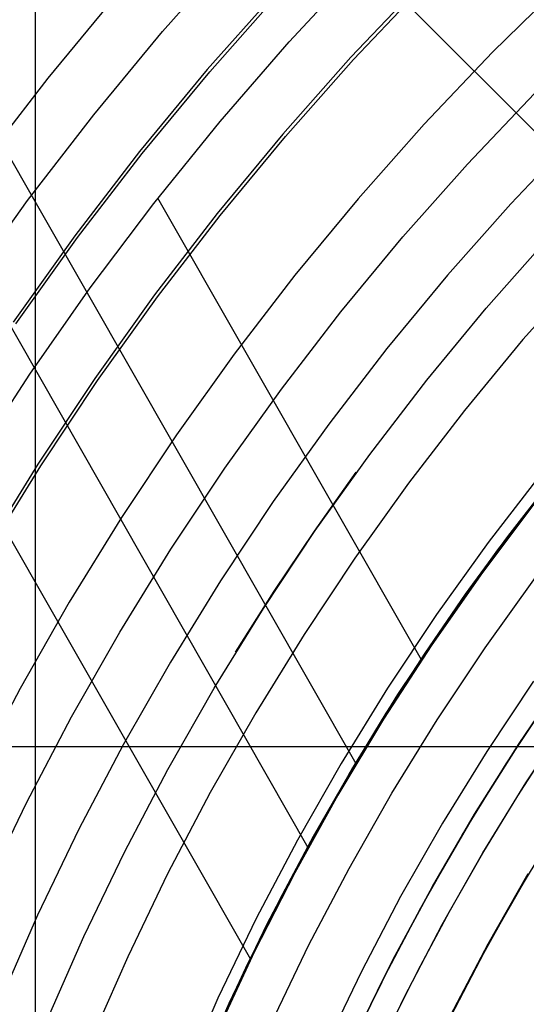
# Model space of a CAD drawing. Header units: millimetres. Extents: x 9001 to 10165, y -167 to 850.
# Tile 57 of 216: x 9532 to 9542, y 504 to 523. Entities that reach past the tile are written whole.
import ezdxf

# ---------------------------------------------------------------- set-up
doc = ezdxf.new("R2010")
doc.units = ezdxf.units.MM
for name, color, linetype in [('1', 7, 'Continuous'), ('COLOR EXT', 7, 'Continuous'), ('luz', 7, 'Continuous'), ('PLASTICO NEGRO', 7, 'Continuous')]:
    doc.layers.add(name, color=color, linetype=linetype)

msp = doc.modelspace()

# ---------------------------------------------------------------- linework, layer by layer
at = {"layer": '1', "color": 29, "true_color": 0x4d342b}
for p, q in [((9536.768, 504.625, 34.462), (9522.763, 529.14, 34.462)), ((9537.896, 506.816, 42.462), (9527.085, 525.739, 42.462)), ((9537.521, 522.623, 70.562), (9538.93, 524.137, 70.562)), ((9538.837, 508.464, 76.062), (9530.504, 523.049, 76.062)), ((9536.165, 521.061, 70.562), (9537.521, 522.623, 70.562)), ((9534.864, 519.454, 70.562), (9536.165, 521.061, 70.562)), ((9540.119, 510.499, 70.562), (9534.945, 519.556, 70.562)), ((9533.621, 517.801, 70.562), (9534.864, 519.454, 70.562)), ((9532.435, 516.107, 70.562), (9533.621, 517.801, 70.562)), ((9531.309, 514.373, 70.562), (9532.435, 516.107, 70.562)), ((9542.358, 513.606, 70.562), (9541.312, 512.217, 70.562)), ((9541.312, 512.217, 76.062), (9542.358, 513.606, 76.062)), ((9542.358, 513.606, 34.462), (9541.312, 512.217, 34.462)), ((9541.312, 512.217, 42.462), (9542.358, 513.606, 42.462)), ((9541.312, 512.217, 73.312), (9542.358, 513.606, 73.312)), ((9541.312, 512.217, 38.462), (9542.358, 513.606, 38.462)), ((9541.312, 512.217, 70.562), (9540.316, 510.794, 70.562)), ((9540.316, 510.794, 76.062), (9541.312, 512.217, 76.062)), ((9541.312, 512.217, 34.462), (9540.316, 510.794, 34.462)), ((9540.316, 510.794, 42.462), (9541.312, 512.217, 42.462)), ((9540.316, 510.794, 73.312), (9541.312, 512.217, 73.312)), ((9540.316, 510.794, 38.462), (9541.312, 512.217, 38.462)), ((9540.316, 510.794, 70.562), (9539.37, 509.336, 70.562)), ((9539.37, 509.336, 76.062), (9540.316, 510.794, 76.062)), ((9540.316, 510.794, 34.462), (9539.37, 509.336, 34.462)), ((9539.37, 509.336, 42.462), (9540.316, 510.794, 42.462)), ((9539.37, 509.336, 73.312), (9540.316, 510.794, 73.312)), ((9539.37, 509.336, 38.462), (9540.316, 510.794, 38.462)), ((9539.37, 509.336, 70.562), (9538.475, 507.847, 70.562)), ((9538.475, 507.847, 76.062), (9539.37, 509.336, 76.062)), ((9539.37, 509.336, 34.462), (9538.475, 507.847, 34.462)), ((9538.475, 507.847, 42.462), (9539.37, 509.336, 42.462)), ((9538.475, 507.847, 73.312), (9539.37, 509.336, 73.312)), ((9538.475, 507.847, 38.462), (9539.37, 509.336, 38.462)), ((9538.475, 507.847, 70.562), (9537.632, 506.327, 70.562)), ((9537.632, 506.327, 76.062), (9538.475, 507.847, 76.062)), ((9538.475, 507.847, 34.462), (9537.632, 506.327, 34.462)), ((9537.632, 506.327, 42.462), (9538.475, 507.847, 42.462)), ((9537.632, 506.327, 73.312), (9538.475, 507.847, 73.312)), ((9537.632, 506.327, 38.462), (9538.475, 507.847, 38.462)), ((9537.632, 506.327, 70.562), (9536.843, 504.779, 70.562)), ((9536.843, 504.779, 76.062), (9537.632, 506.327, 76.062)), ((9537.632, 506.327, 34.462), (9536.843, 504.779, 34.462)), ((9536.843, 504.779, 42.462), (9537.632, 506.327, 42.462)), ((9536.843, 504.779, 73.312), (9537.632, 506.327, 73.312)), ((9536.843, 504.779, 38.462), (9537.632, 506.327, 38.462)), ((9536.843, 504.779, 70.562), (9536.108, 503.205, 70.562)), ((9536.108, 503.205, 76.062), (9536.843, 504.779, 76.062)), ((9536.843, 504.779, 34.462), (9536.108, 503.205, 34.462)), ((9536.108, 503.205, 42.462), (9536.843, 504.779, 42.462)), ((9536.108, 503.205, 73.312), (9536.843, 504.779, 73.312)), ((9536.108, 503.205, 38.462), (9536.843, 504.779, 38.462))]:
    msp.add_line(p, q, dxfattribs=at)
at = {"layer": '1', "color": 250, "true_color": 0x111111}
for p, q in [((9538.783, 522.275, 236.621), (9540.169, 523.735, 236.621)), ((9535.964, 522.037, 241.281), (9537.344, 523.595, 241.281)), ((9537.447, 520.768, 236.621), (9538.783, 522.275, 236.621)), ((9534.639, 520.432, 241.281), (9535.964, 522.037, 241.281)), ((9536.165, 519.215, 236.621), (9537.447, 520.768, 236.621)), ((9533.369, 518.783, 241.281), (9534.639, 520.432, 241.281)), ((9534.937, 517.62, 236.621), (9536.165, 519.215, 236.621)), ((9532.158, 517.091, 241.281), (9533.369, 518.783, 241.281)), ((9541.387, 517.398, 61.1), (9542.603, 518.772, 61.1)), ((9533.764, 515.982, 236.621), (9534.937, 517.62, 236.621)), ((9540.219, 515.984, 61.1), (9541.387, 517.398, 61.1)), ((9532.649, 514.306, 236.621), (9533.764, 515.982, 236.621)), ((9539.1, 514.53, 61.1), (9540.219, 515.984, 61.1)), ((9538.032, 513.038, 61.1), (9539.1, 514.53, 61.1)), ((9531.593, 512.591, 236.621), (9532.649, 514.306, 236.621)), ((9538.018, 513.026, 61.1), (9538.838, 514.181, 61.1)), ((9541.615, 512.661, 75.162), (9542.668, 514.029, 75.162)), ((9542.668, 514.029, 64.238), (9541.809, 512.922, 64.238)), ((9541.809, 512.922, 86.085), (9542.668, 514.029, 86.085)), ((9537.016, 511.51, 61.1), (9538.032, 513.038, 61.1)), ((9537.229, 511.849, 61.1), (9538.018, 513.026, 61.1)), ((9541.809, 512.922, 64.238), (9540.981, 511.79, 64.238)), ((9540.981, 511.79, 86.085), (9541.809, 512.922, 86.085)), ((9540.61, 511.257, 75.162), (9541.615, 512.661, 75.162)), ((9536.471, 510.651, 61.1), (9537.229, 511.849, 61.1)), ((9540.981, 511.79, 64.238), (9540.186, 510.635, 64.238)), ((9540.186, 510.635, 86.085), (9540.981, 511.79, 86.085)), ((9536.053, 509.948, 61.1), (9537.016, 511.51, 61.1)), ((9539.654, 509.82, 75.162), (9540.61, 511.257, 75.162)), ((9540.186, 510.635, 64.238), (9539.424, 509.458, 64.238)), ((9539.424, 509.458, 86.085), (9540.186, 510.635, 86.085)), ((9535.145, 508.354, 61.1), (9536.053, 509.948, 61.1)), ((9541.774, 508.462, 228.525), (9542.682, 509.827, 228.525)), ((9538.748, 508.35, 75.162), (9539.654, 509.82, 75.162)), ((9539.424, 509.458, 64.238), (9538.695, 508.259, 64.238)), ((9538.695, 508.259, 86.085), (9539.424, 509.458, 86.085)), ((9542.165, 508.092, 89.131), (9543.056, 509.439, 89.131)), ((9542.003, 507.837, 89.131), (9542.719, 508.942, 89.131)), ((9534.293, 506.729, 61.1), (9535.145, 508.354, 61.1)), ((9537.893, 506.85, 75.162), (9538.748, 508.35, 75.162)), ((9540.914, 507.066, 228.525), (9541.774, 508.462, 228.525)), ((9538.695, 508.259, 64.238), (9538, 507.041, 64.238)), ((9538, 507.041, 86.085), (9538.695, 508.259, 86.085)), ((9541.32, 506.715, 89.131), (9542.165, 508.092, 89.131)), ((9541.318, 506.711, 89.131), (9542.003, 507.837, 89.131)), ((9541.944, 505.84, 95.668), (9542.719, 507.127, 95.668)), ((9538, 507.041, 64.238), (9537.339, 505.803, 64.238)), ((9537.339, 505.803, 86.085), (9538, 507.041, 86.085)), ((9540.102, 505.641, 228.525), (9540.914, 507.066, 228.525)), ((9537.091, 505.321, 75.162), (9537.893, 506.85, 75.162)), ((9533.497, 505.076, 61.1), (9534.293, 506.729, 61.1)), ((9540.523, 505.31, 89.131), (9541.32, 506.715, 89.131)), ((9540.665, 505.567, 89.131), (9541.318, 506.711, 89.131)), ((9542.211, 506.297, 89.131), (9541.425, 504.917, 89.131)), ((9541.425, 504.917, 92.4), (9542.211, 506.297, 92.4)), ((9537.339, 505.803, 64.238), (9536.713, 504.547, 64.238)), ((9536.713, 504.547, 86.085), (9537.339, 505.803, 86.085)), ((9541.213, 504.527, 95.668), (9541.944, 505.84, 95.668)), ((9539.34, 504.189, 228.525), (9540.102, 505.641, 228.525)), ((9540.045, 504.405, 89.131), (9540.665, 505.567, 89.131)), ((9536.342, 503.765, 75.162), (9537.091, 505.321, 75.162)), ((9539.775, 503.879, 89.131), (9540.523, 505.31, 89.131)), ((9532.759, 503.397, 61.1), (9533.497, 505.076, 61.1)), ((9541.425, 504.917, 89.131), (9540.688, 503.511, 89.131)), ((9540.688, 503.511, 92.4), (9541.425, 504.917, 92.4)), ((9536.713, 504.547, 64.238), (9536.122, 503.275, 64.238)), ((9536.122, 503.275, 86.085), (9536.713, 504.547, 86.085)), ((9540.526, 503.19, 95.668), (9541.213, 504.527, 95.668)), ((9539.457, 503.226, 89.131), (9540.045, 504.405, 89.131)), ((9538.629, 502.712, 228.525), (9539.34, 504.189, 228.525)), ((9539.077, 502.422, 89.131), (9539.775, 503.879, 89.131)), ((9535.647, 502.185, 75.162), (9536.342, 503.765, 75.162))]:
    msp.add_line(p, q, dxfattribs=at)
at = {"layer": 'COLOR EXT', "color": 30, "true_color": 0xff8d00}
for p, q in [((9529.449, 533.753, 25.262), (9556.32, 506.882, 25.262)), ((9556.32, 506.882, 21.262), (9529.449, 533.753, 21.262)), ((9556.32, 506.882, 23.262), (9529.449, 533.753, 23.262)), ((9532.549, 483.846, 21.262), (9532.549, 530.654, 21.262)), ((9513.54, 508.8, 21.262), (9554.403, 508.8, 21.262))]:
    msp.add_line(p, q, dxfattribs=at)
at = {"layer": 'luz', "color": 7, "true_color": 0xffffff}
for p, q in [((9535.04, 522.828, -28.406), (9536.448, 524.417, -28.406)), ((9540.12, 523.783, -27.65), (9538.732, 522.321, -27.65)), ((9542.899, 523.784, -26.587), (9541.509, 522.418, -26.587)), ((9534.164, 523.577, -28.098), (9532.786, 521.91, -28.098)), ((9537.297, 523.637, -28.713), (9535.916, 522.078, -28.713)), ((9533.688, 521.191, -28.406), (9535.04, 522.828, -28.406)), ((9541.509, 522.418, -26.587), (9540.167, 521.005, -26.587)), ((9538.732, 522.321, -27.65), (9537.395, 520.812, -27.65)), ((9535.916, 522.078, -28.713), (9534.589, 520.472, -28.713)), ((9532.786, 521.91, -28.098), (9531.467, 520.196, -28.098)), ((9541.017, 520.226, -26.895), (9542.331, 521.61, -26.895)), ((9532.393, 519.508, -28.406), (9533.688, 521.191, -28.406)), ((9540.167, 521.005, -26.587), (9538.875, 519.546, -26.587)), ((9537.395, 520.812, -27.65), (9536.111, 519.258, -27.65)), ((9543.153, 520.802, -27.202), (9541.866, 519.447, -27.202)), ((9534.589, 520.472, -28.713), (9533.318, 518.821, -28.713)), ((9539.751, 518.797, -26.895), (9541.017, 520.226, -26.895)), ((9531.157, 517.782, -28.406), (9532.393, 519.508, -28.406)), ((9538.875, 519.546, -26.587), (9537.634, 518.044, -26.587)), ((9541.866, 519.447, -27.202), (9540.627, 518.047, -27.202)), ((9536.111, 519.258, -27.65), (9534.882, 517.66, -27.65)), ((9533.318, 518.821, -28.713), (9532.106, 517.127, -28.713)), ((9538.535, 517.325, -26.895), (9539.751, 518.797, -26.895)), ((9543.301, 518.13, -26.139), (9542.106, 516.782, -26.139)), ((9537.634, 518.044, -26.587), (9536.445, 516.5, -26.587)), ((9540.627, 518.047, -27.202), (9539.436, 516.606, -27.202)), ((9534.882, 517.66, -27.65), (9533.708, 516.021, -27.65)), ((9537.371, 515.812, -26.895), (9538.535, 517.325, -26.895)), ((9542.106, 516.782, -26.139), (9540.959, 515.392, -26.139)), ((9539.436, 516.606, -27.202), (9538.296, 515.125, -27.202)), ((9536.445, 516.5, -26.587), (9535.31, 514.915, -26.587)), ((9533.708, 516.021, -27.65), (9532.592, 514.342, -27.65)), ((9536.259, 514.26, -26.895), (9537.371, 515.812, -26.895)), ((9540.959, 515.392, -26.139), (9539.86, 513.964, -26.139)), ((9538.296, 515.125, -27.202), (9537.208, 513.605, -27.202)), ((9535.31, 514.915, -26.587), (9534.231, 513.292, -26.587)), ((9532.592, 514.342, -27.65), (9531.534, 512.626, -27.65)), ((9535.202, 512.671, -26.895), (9536.259, 514.26, -26.895)), ((9542.481, 514.178, -25.076), (9541.423, 512.804, -25.076)), ((9539.86, 513.964, -26.139), (9538.81, 512.499, -26.139)), ((9537.208, 513.605, -27.202), (9536.173, 512.049, -27.202)), ((9534.231, 513.292, -26.587), (9533.209, 511.633, -26.587)), ((9541.423, 512.804, -25.076), (9540.413, 511.393, -25.076)), ((9534.2, 511.045, -26.895), (9535.202, 512.671, -26.895)), ((9538.81, 512.499, -26.139), (9537.813, 510.999, -26.139)), ((9536.173, 512.049, -27.202), (9535.192, 510.458, -27.202)), ((9541.362, 510.738, -25.384), (9542.349, 512.116, -25.384)), ((9533.209, 511.633, -26.587), (9532.244, 509.94, -26.587)), ((9540.413, 511.393, -25.076), (9539.452, 509.949, -25.076)), ((9533.255, 509.387, -26.895), (9534.2, 511.045, -26.895)), ((9537.813, 510.999, -26.139), (9536.867, 509.465, -26.139)), ((9540.423, 509.327, -25.384), (9541.362, 510.738, -25.384)), ((9535.192, 510.458, -27.202), (9534.267, 508.833, -27.202)), ((9542.311, 510.083, -25.691), (9541.394, 508.705, -25.691)), ((9532.244, 509.94, -26.587), (9531.338, 508.214, -26.587)), ((9539.452, 509.949, -25.076), (9538.542, 508.472, -25.076)), ((9536.867, 509.465, -26.139), (9535.975, 507.899, -26.139)), ((9532.368, 507.696, -26.895), (9533.255, 509.387, -26.895)), ((9539.534, 507.884, -25.384), (9540.423, 509.327, -25.384)), ((9534.267, 508.833, -27.202), (9533.398, 507.178, -27.202)), ((9541.394, 508.705, -25.691), (9540.525, 507.296, -25.691)), ((9538.542, 508.472, -25.076), (9537.683, 506.964, -25.076)), ((9535.975, 507.899, -26.139), (9535.138, 506.303, -26.139)), ((9538.695, 506.411, -25.384), (9539.534, 507.884, -25.384)), ((9531.54, 505.976, -26.895), (9532.368, 507.696, -26.895)), ((9533.398, 507.178, -27.202), (9532.587, 505.494, -27.202)), ((9540.525, 507.296, -25.691), (9539.706, 505.858, -25.691)), ((9537.683, 506.964, -25.076), (9536.877, 505.428, -25.076)), ((9537.907, 504.91, -25.384), (9538.695, 506.411, -25.384)), ((9535.138, 506.303, -26.139), (9534.356, 504.68, -26.139)), ((9542.2, 506.303, -24.628), (9541.414, 504.923, -24.628)), ((9539.706, 505.858, -25.691), (9538.937, 504.392, -25.691)), ((9532.587, 505.494, -27.202), (9531.835, 503.783, -27.202)), ((9536.877, 505.428, -25.076), (9536.124, 503.865, -25.076)), ((9537.172, 503.383, -25.384), (9537.907, 504.91, -25.384)), ((9541.414, 504.923, -24.628), (9540.676, 503.517, -24.628)), ((9534.356, 504.68, -26.139), (9533.63, 503.03, -26.139)), ((9538.937, 504.392, -25.691), (9538.219, 502.901, -25.691)), ((9536.124, 503.865, -25.076), (9535.426, 502.277, -25.076))]:
    msp.add_line(p, q, dxfattribs=at)
at = {"layer": 'PLASTICO NEGRO', "color": 254, "true_color": 0xcad1ee}
for p, q in [((9542.951, 510.219, 33.562), (9542.029, 508.863, 33.562)), ((9542.029, 508.863, 35.062), (9542.951, 510.219, 35.062)), ((9542.951, 510.219, 34.312), (9542.029, 508.863, 34.312)), ((9542.029, 508.863, 33.562), (9541.155, 507.476, 33.562)), ((9541.155, 507.476, 35.062), (9542.029, 508.863, 35.062)), ((9542.029, 508.863, 34.312), (9541.155, 507.476, 34.312)), ((9541.155, 507.476, 33.562), (9540.329, 506.059, 33.562)), ((9540.329, 506.059, 35.062), (9541.155, 507.476, 35.062)), ((9541.155, 507.476, 34.312), (9540.329, 506.059, 34.312)), ((9540.329, 506.059, 33.562), (9539.552, 504.615, 33.562)), ((9539.552, 504.615, 35.062), (9540.329, 506.059, 35.062)), ((9540.329, 506.059, 34.312), (9539.552, 504.615, 34.312)), ((9539.552, 504.615, 33.562), (9538.826, 503.145, 33.562)), ((9538.826, 503.145, 35.062), (9539.552, 504.615, 35.062)), ((9539.552, 504.615, 34.312), (9538.826, 503.145, 34.312))]:
    msp.add_line(p, q, dxfattribs=at)

doc.saveas('drawing.dxf')
